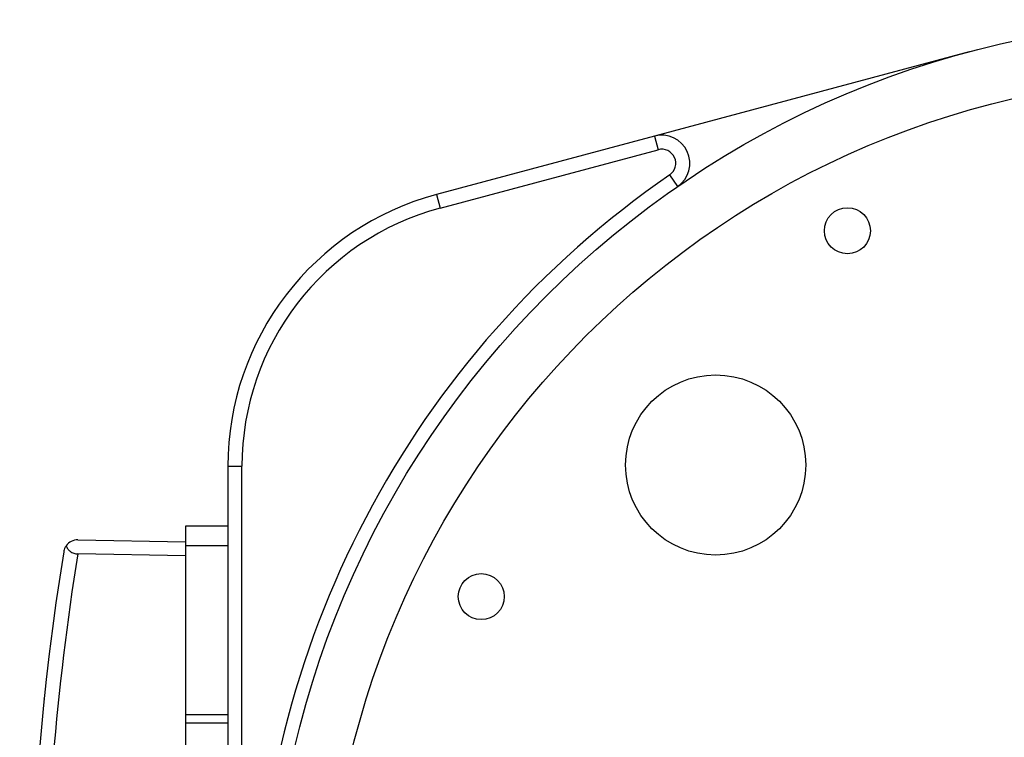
# Model space of a CAD drawing. Header units: inches. Extents: x 0 to 5655, y -2263 to 1330.
# Tile 134 of 239: x 4180 to 4215, y -491 to -466. Entities that reach past the tile are written whole.
import ezdxf

# ---------------------------------------------------------------- set-up
doc = ezdxf.new("R2010")
doc.units = ezdxf.units.IN
doc.header["$MEASUREMENT"] = 0
doc.layers.add('可見 (ISO)', color=7, linetype='Continuous', lineweight=25)
doc.layers.add('窄部可見 (ISO)', color=7, linetype='Continuous', lineweight=25)

msp = doc.modelspace()

# ---------------------------------------------------------------- linework, layer by layer
at = {"layer": '可見 (ISO)'}
for p, q in [((4213.951, -466.888), (4202.769, -469.884)), ((4202.769, -469.884), (4195.033, -471.957)), ((4195.162, -472.44), (4202.899, -470.367)), ((4187.621, -481.616), (4187.621, -516.877)), ((4188.121, -516.877), (4188.121, -481.616)), ((4186.121, -483.746), (4186.121, -484.443)), ((4187.621, -483.746), (4186.121, -483.746)), ((4182.295, -484.229), (4186.121, -484.296)), ((4186.121, -484.443), (4186.121, -490.443)), ((4187.621, -484.443), (4186.121, -484.443)), ((4186.121, -484.797), (4182.295, -484.73)), ((4186.121, -490.443), (4186.121, -490.743)), ((4187.621, -490.443), (4186.121, -490.443)), ((4186.121, -490.743), (4186.121, -507.749)), ((4187.621, -490.743), (4186.121, -490.743))]:
    msp.add_line(p, q, dxfattribs=at)
for centre, radius in [((4222.621, -499.246), 33.5), ((4222.621, -499.246), 31.5), ((4209.621, -473.246), 0.818), ((4204.944, -481.569), 3.2), ((4196.621, -486.246), 0.818)]:
    msp.add_circle(centre, radius, dxfattribs=at)
for centre, radius, start, end in [((4203.028, -470.85), 1, 304.6049, 105), ((4203.028, -470.85), 0.5, 304.6049, 105), ((4222.621, -499.246), 34, 124.6049, 235.3951), ((4197.621, -481.616), 10, 105, 180), ((4197.621, -481.616), 9.5, 105, 180), ((4182.287, -484.729), 0.5, 89, 144.2784)]:
    msp.add_arc(centre, radius, start, end, dxfattribs=at)
msp.add_ellipse((4272.094, -499.246), major_axis=(0, 91.486), ratio=0.999849, start_param=1.410562, end_param=1.731031, dxfattribs=at)
for points, knots in [([(4181.881, -484.437), (4181.857, -484.47), (4181.838, -484.504), (4181.813, -484.566), (4181.805, -484.594), (4181.796, -484.631), (4181.795, -484.64), (4181.793, -484.65)], [0.00000099, 0.00000099, 0.00000099, 0.00000099, 0.01604663, 0.01604663, 0.02798867, 0.02798867, 0.03206528, 0.03206528, 0.03206528, 0.03206528]), ([(4181.881, -484.437), (4181.893, -484.475), (4181.911, -484.512), (4181.958, -484.578), (4181.986, -484.608), (4182.056, -484.664), (4182.099, -484.688), (4182.171, -484.712), (4182.196, -484.719), (4182.246, -484.727), (4182.27, -484.729), (4182.295, -484.73)], [0.00000096, 0.00000096, 0.00000096, 0.00000096, 0.01622068, 0.01622068, 0.03123881, 0.03123881, 0.04743186, 0.04743186, 0.05531586, 0.05531586, 0.06279748, 0.06279748, 0.06279748, 0.06279748])]:
    msp.add_open_spline(points, degree=3, knots=knots, dxfattribs=at)
msp.add_open_spline([(4181.096, -489.942), (4181.096, -489.942), (4181.096, -489.942), (4181.096, -489.942)], degree=3, dxfattribs=at)
at = {"layer": '窄部可見 (ISO)'}
for p, q in [((4202.769, -469.884), (4202.899, -470.367)), ((4203.596, -471.673), (4203.312, -471.261)), ((4195.033, -471.957), (4195.162, -472.44)), ((4187.621, -481.616), (4188.121, -481.616))]:
    msp.add_line(p, q, dxfattribs=at)
msp.add_open_spline([(4182.295, -484.73), (4181.523, -489.507), (4181.13, -494.376), (4181.13, -499.246), (4181.13, -504.116), (4181.523, -508.986), (4182.295, -513.763)], degree=3, knots=[2.9813856, 2.9813856, 2.9813856, 2.9813856, 3.1415926, 3.1415926, 3.1415926, 3.3018014, 3.3018014, 3.3018014, 3.3018014], dxfattribs=at)
msp.add_rational_spline([(4181.101, -489.89), (4181.101, -489.886), (4181.102, -489.883)], [0.999998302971, 0.992692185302, 0.985818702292], degree=2, dxfattribs=at)

doc.saveas('drawing.dxf')
